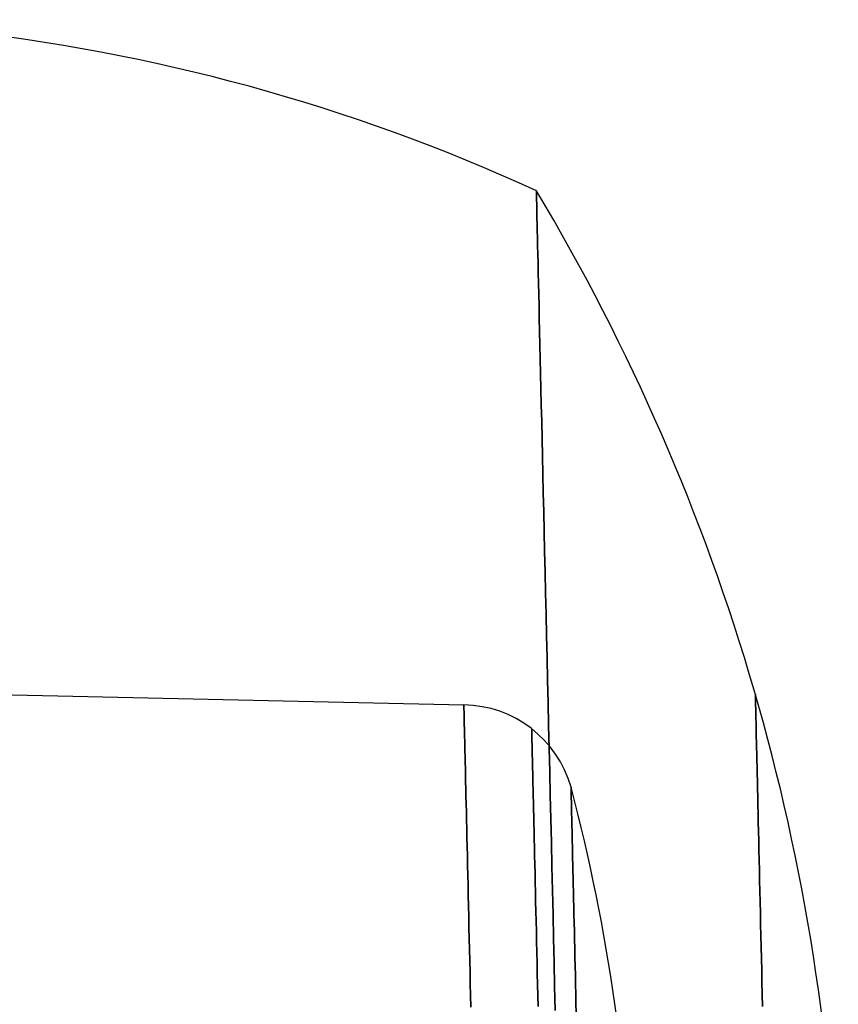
# Model space of a CAD drawing. Extents: x 35624 to 36541, y 4015 to 4839.
# Tile 150 of 150: x 36461 to 36541, y 4695 to 4792. Entities that reach past the tile are written whole.
import ezdxf

# ---------------------------------------------------------------- set-up
doc = ezdxf.new("R2010")
doc.units = 0
doc.layers.add('IGES_LEVEL_3', color=87, linetype='CONTINUOUS')

msp = doc.modelspace()

# ---------------------------------------------------------------- linework, layer by layer
at = {"layer": 'IGES_LEVEL_3'}
for p, q in [((36511.548, 4774.836, 77.977), (36511.548, 4774.811, 75.756)), ((36511.548, 4774.811, 80.197), (36511.548, 4774.836, 77.977)), ((36511.548, 4774.811, 75.756), (36511.55, 4774.735, 73.517)), ((36511.55, 4774.735, 82.437), (36511.548, 4774.811, 80.197)), ((36511.55, 4774.735, 73.517), (36511.553, 4774.608, 71.26)), ((36511.553, 4774.608, 84.693), (36511.55, 4774.735, 82.437)), ((36511.553, 4774.608, 71.26), (36511.557, 4774.427, 68.987)), ((36511.557, 4774.427, 86.966), (36511.553, 4774.608, 84.693)), ((36511.557, 4774.427, 68.987), (36511.562, 4774.192, 66.701)), ((36511.562, 4774.192, 89.253), (36511.557, 4774.427, 86.966)), ((36511.562, 4774.192, 66.701), (36511.569, 4773.902, 64.401)), ((36511.569, 4773.902, 91.552), (36511.562, 4774.192, 89.253)), ((36511.569, 4773.902, 64.401), (36511.577, 4773.555, 62.091)), ((36511.577, 4773.555, 93.862), (36511.569, 4773.902, 91.552)), ((36511.577, 4773.555, 62.091), (36511.586, 4773.15, 59.773)), ((36511.586, 4773.15, 96.181), (36511.577, 4773.555, 93.862)), ((36511.586, 4773.15, 59.773), (36511.597, 4772.687, 57.447)), ((36511.597, 4772.687, 98.507), (36511.586, 4773.15, 96.181)), ((36511.597, 4772.687, 57.447), (36511.609, 4772.164, 55.116)), ((36511.609, 4772.164, 100.837), (36511.597, 4772.687, 98.507)), ((36511.609, 4772.164, 55.116), (36511.622, 4771.581, 52.783)), ((36511.622, 4771.581, 103.17), (36511.609, 4772.164, 100.837)), ((36511.622, 4771.581, 52.783), (36511.637, 4770.938, 50.449)), ((36511.637, 4770.938, 105.504), (36511.622, 4771.581, 103.17)), ((36511.637, 4770.938, 50.449), (36511.653, 4770.233, 48.117)), ((36511.653, 4770.233, 107.837), (36511.637, 4770.938, 105.504)), ((36511.653, 4770.233, 48.117), (36511.671, 4769.466, 45.788)), ((36511.671, 4769.466, 110.165), (36511.653, 4770.233, 107.837)), ((36511.671, 4769.466, 45.788), (36511.69, 4768.637, 43.466)), ((36511.69, 4768.637, 112.488), (36511.671, 4769.466, 110.165)), ((36511.69, 4768.637, 43.466), (36511.711, 4767.746, 41.151)), ((36511.711, 4767.746, 114.802), (36511.69, 4768.637, 112.488)), ((36511.711, 4767.746, 41.151), (36511.732, 4766.792, 38.848)), ((36511.732, 4766.792, 117.105), (36511.711, 4767.746, 114.802)), ((36511.732, 4766.792, 38.848), (36511.756, 4765.775, 36.558)), ((36511.756, 4765.775, 119.395), (36511.732, 4766.792, 117.105)), ((36511.756, 4765.775, 36.558), (36511.781, 4764.696, 34.284)), ((36511.781, 4764.696, 121.67), (36511.756, 4765.775, 119.395)), ((36511.781, 4764.696, 34.284), (36511.807, 4763.555, 32.028)), ((36511.807, 4763.555, 123.926), (36511.781, 4764.696, 121.67)), ((36511.807, 4763.555, 32.028), (36511.834, 4762.352, 29.792)), ((36511.834, 4762.352, 126.162), (36511.807, 4763.555, 123.926)), ((36511.834, 4762.352, 29.792), (36511.864, 4761.087, 27.579)), ((36511.864, 4761.087, 128.374), (36511.834, 4762.352, 126.162)), ((36511.864, 4761.087, 27.579), (36511.894, 4759.761, 25.392)), ((36511.894, 4759.761, 130.562), (36511.864, 4761.087, 128.374)), ((36511.894, 4759.761, 25.392), (36511.926, 4758.376, 23.232)), ((36511.926, 4758.376, 132.721), (36511.894, 4759.761, 130.562)), ((36511.926, 4758.376, 23.232), (36511.959, 4756.931, 21.103)), ((36511.959, 4756.931, 134.851), (36511.926, 4758.376, 132.721)), ((36511.959, 4756.931, 21.103), (36511.994, 4755.428, 19.006)), ((36511.994, 4755.428, 136.947), (36511.959, 4756.931, 134.851)), ((36511.994, 4755.428, 19.006), (36512.029, 4753.868, 16.945)), ((36512.029, 4753.868, 139.009), (36511.994, 4755.428, 136.947)), ((36512.029, 4753.868, 16.945), (36512.067, 4752.252, 14.92)), ((36512.067, 4752.252, 141.034), (36512.029, 4753.868, 139.009)), ((36512.067, 4752.252, 14.92), (36512.105, 4750.582, 12.935)), ((36512.105, 4750.582, 143.019), (36512.067, 4752.252, 141.034)), ((36512.105, 4750.582, 12.935), (36512.145, 4748.859, 10.991)), ((36512.145, 4748.859, 144.963), (36512.105, 4750.582, 143.019)), ((36512.145, 4748.859, 10.991), (36512.185, 4747.084, 9.09)), ((36512.185, 4747.084, 146.863), (36512.145, 4748.859, 144.963)), ((36512.185, 4747.084, 9.09), (36512.227, 4745.26, 7.236)), ((36512.227, 4745.26, 148.718), (36512.185, 4747.084, 146.863)), ((36512.227, 4745.26, 7.236), (36512.27, 4743.388, 5.428)), ((36512.27, 4743.388, 150.525), (36512.227, 4745.26, 148.718)), ((36512.27, 4743.388, 5.428), (36512.314, 4741.47, 3.67)), ((36512.314, 4741.47, 152.283), (36512.27, 4743.388, 150.525)), ((36512.314, 4741.47, 3.67), (36512.359, 4739.508, 1.963)), ((36512.359, 4739.508, 153.991), (36512.314, 4741.47, 152.283)), ((36512.359, 4739.508, 1.963), (36512.405, 4737.504, 0.308)), ((36512.405, 4737.504, 155.645), (36512.359, 4739.508, 153.991)), ((36512.405, 4737.504, 0.308), (36512.452, 4735.46, -1.293)), ((36512.452, 4735.46, 157.246), (36512.405, 4737.504, 155.645)), ((36512.452, 4735.46, -1.293), (36512.5, 4733.379, -2.838)), ((36512.5, 4733.379, 158.792), (36512.452, 4735.46, 157.246)), ((36512.5, 4733.379, -2.838), (36512.549, 4731.263, -4.327)), ((36512.549, 4731.263, 160.281), (36512.5, 4733.379, 158.792)), ((36512.549, 4731.263, -4.327), (36512.598, 4729.114, -5.759)), ((36512.598, 4729.114, 161.712), (36512.549, 4731.263, 160.281)), ((36512.598, 4729.114, -5.759), (36512.648, 4726.934, -7.131)), ((36512.648, 4726.934, 163.085), (36512.598, 4729.114, 161.712)), ((36373.876, 4727.371, 77.977), (36504.453, 4724.507, 77.977)), ((36512.648, 4726.934, -7.131), (36512.699, 4724.727, -8.445)), ((36512.699, 4724.727, 164.398), (36512.648, 4726.934, 163.085)), ((36532.977, 4725.545, 77.977), (36532.977, 4725.532, 76.83)), ((36532.977, 4725.532, 79.123), (36532.977, 4725.545, 77.977)), ((36532.977, 4725.532, 76.83), (36532.978, 4725.493, 75.674)), ((36532.978, 4725.493, 80.279), (36532.977, 4725.532, 79.123)), ((36532.978, 4725.493, 75.674), (36532.98, 4725.428, 74.509)), ((36532.98, 4725.428, 81.444), (36532.978, 4725.493, 80.279)), ((36532.98, 4725.428, 74.509), (36532.982, 4725.334, 73.336)), ((36532.982, 4725.334, 82.618), (36532.98, 4725.428, 81.444)), ((36504.453, 4724.507, 77.977), (36504.453, 4724.494, 79.087)), ((36504.453, 4724.494, 76.867), (36504.453, 4724.507, 77.977)), ((36504.453, 4724.494, 79.087), (36504.454, 4724.457, 80.206)), ((36504.454, 4724.457, 75.748), (36504.453, 4724.494, 76.867)), ((36504.454, 4724.457, 80.206), (36504.455, 4724.393, 81.334)), ((36504.455, 4724.393, 74.62), (36504.454, 4724.457, 75.748)), ((36512.699, 4724.727, -8.445), (36512.75, 4722.493, -9.698)), ((36512.75, 4722.493, 165.651), (36512.699, 4724.727, 164.398)), ((36532.982, 4725.334, 73.336), (36532.985, 4725.213, 72.155)), ((36532.985, 4725.213, 83.798), (36532.982, 4725.334, 82.618)), ((36532.985, 4725.213, 72.155), (36532.988, 4725.063, 70.968)), ((36532.988, 4725.063, 84.985), (36532.985, 4725.213, 83.798)), ((36532.988, 4725.063, 70.968), (36532.992, 4724.884, 69.776)), ((36532.992, 4724.884, 86.178), (36532.988, 4725.063, 84.985)), ((36532.992, 4724.884, 69.776), (36532.997, 4724.675, 68.578)), ((36532.997, 4724.675, 87.375), (36532.992, 4724.884, 86.178)), ((36532.997, 4724.675, 68.578), (36533.002, 4724.436, 67.378)), ((36533.002, 4724.436, 88.576), (36532.997, 4724.675, 87.375)), ((36504.455, 4724.393, 81.334), (36504.457, 4724.303, 82.469)), ((36504.457, 4724.303, 73.484), (36504.455, 4724.393, 74.62)), ((36504.457, 4724.303, 82.469), (36504.46, 4724.185, 83.612)), ((36504.46, 4724.185, 72.341), (36504.457, 4724.303, 73.484)), ((36504.46, 4724.185, 83.612), (36504.463, 4724.04, 84.762)), ((36504.463, 4724.04, 71.192), (36504.46, 4724.185, 72.341)), ((36504.463, 4724.04, 84.762), (36504.467, 4723.867, 85.916)), ((36504.467, 4723.867, 70.038), (36504.463, 4724.04, 71.192)), ((36504.467, 4723.867, 85.916), (36504.472, 4723.664, 87.075)), ((36504.472, 4723.664, 68.879), (36504.467, 4723.867, 70.038)), ((36504.472, 4723.664, 87.075), (36504.477, 4723.433, 88.237)), ((36504.477, 4723.433, 67.716), (36504.472, 4723.664, 68.879)), ((36533.002, 4724.436, 67.378), (36533.009, 4724.166, 66.175)), ((36533.009, 4724.166, 89.779), (36533.002, 4724.436, 88.576)), ((36533.009, 4724.166, 66.175), (36533.016, 4723.865, 64.97)), ((36533.016, 4723.865, 90.984), (36533.009, 4724.166, 89.779)), ((36533.016, 4723.865, 64.97), (36533.023, 4723.533, 63.765)), ((36533.023, 4723.533, 92.189), (36533.016, 4723.865, 90.984)), ((36533.023, 4723.533, 63.765), (36533.032, 4723.169, 62.561)), ((36533.032, 4723.169, 93.393), (36533.023, 4723.533, 92.189)), ((36504.477, 4723.433, 88.237), (36504.483, 4723.172, 89.402)), ((36504.483, 4723.172, 66.551), (36504.477, 4723.433, 67.716)), ((36504.483, 4723.172, 89.402), (36504.49, 4722.88, 90.568)), ((36504.49, 4722.88, 65.385), (36504.483, 4723.172, 66.551)), ((36504.49, 4722.88, 90.568), (36504.497, 4722.559, 91.735)), ((36504.497, 4722.559, 64.219), (36504.49, 4722.88, 65.385)), ((36504.497, 4722.559, 91.735), (36504.506, 4722.206, 92.9)), ((36504.506, 4722.206, 63.053), (36504.497, 4722.559, 64.219)), ((36533.032, 4723.169, 62.561), (36533.041, 4722.773, 61.359)), ((36533.041, 4722.773, 94.595), (36533.032, 4723.169, 93.393)), ((36533.041, 4722.773, 61.359), (36533.051, 4722.345, 60.16)), ((36533.051, 4722.345, 95.794), (36533.041, 4722.773, 94.595)), ((36504.506, 4722.206, 92.9), (36504.514, 4721.823, 94.064)), ((36504.514, 4721.823, 61.889), (36504.506, 4722.206, 63.053)), ((36504.514, 4721.823, 94.064), (36504.524, 4721.409, 95.225)), ((36504.524, 4721.409, 60.729), (36504.514, 4721.823, 61.889)), ((36511.089, 4722.166, 77.977), (36511.089, 4722.155, 76.915)), ((36511.089, 4722.155, 79.038), (36511.089, 4722.166, 77.977)), ((36511.089, 4722.155, 76.915), (36511.09, 4722.118, 75.845)), ((36511.09, 4722.118, 80.109), (36511.089, 4722.155, 79.038)), ((36511.09, 4722.118, 75.845), (36511.092, 4722.058, 74.766)), ((36511.092, 4722.058, 81.188), (36511.09, 4722.118, 80.109)), ((36511.092, 4722.058, 74.766), (36511.094, 4721.971, 73.68)), ((36511.094, 4721.971, 82.274), (36511.092, 4722.058, 81.188)), ((36511.094, 4721.971, 73.68), (36511.096, 4721.859, 72.586)), ((36511.096, 4721.859, 83.367), (36511.094, 4721.971, 82.274)), ((36511.096, 4721.859, 72.586), (36511.099, 4721.72, 71.487)), ((36511.099, 4721.72, 84.466), (36511.096, 4721.859, 83.367)), ((36511.099, 4721.72, 71.487), (36511.103, 4721.554, 70.383)), ((36511.103, 4721.554, 85.571), (36511.099, 4721.72, 84.466)), ((36511.103, 4721.554, 70.383), (36511.108, 4721.361, 69.274)), ((36511.108, 4721.361, 86.679), (36511.103, 4721.554, 85.571)), ((36512.75, 4722.493, -9.698), (36512.802, 4720.237, -10.89)), ((36512.802, 4720.237, 166.843), (36512.75, 4722.493, 165.651)), ((36533.051, 4722.345, 60.16), (36533.061, 4721.885, 58.965)), ((36533.061, 4721.885, 96.989), (36533.051, 4722.345, 95.794)), ((36533.061, 4721.885, 58.965), (36533.072, 4721.393, 57.776)), ((36533.072, 4721.393, 98.178), (36533.061, 4721.885, 96.989)), ((36504.524, 4721.409, 95.225), (36504.534, 4720.963, 96.381)), ((36504.534, 4720.963, 59.572), (36504.524, 4721.409, 60.729)), ((36504.534, 4720.963, 96.381), (36504.545, 4720.487, 97.533)), ((36504.545, 4720.487, 58.421), (36504.534, 4720.963, 59.572)), ((36511.108, 4721.361, 69.274), (36511.113, 4721.139, 68.163)), ((36511.113, 4721.139, 87.791), (36511.108, 4721.361, 86.679)), ((36511.113, 4721.139, 68.163), (36511.118, 4720.889, 67.049)), ((36511.118, 4720.889, 88.905), (36511.113, 4721.139, 87.791)), ((36511.118, 4720.889, 67.049), (36511.125, 4720.611, 65.933)), ((36511.125, 4720.611, 90.02), (36511.118, 4720.889, 88.905)), ((36511.125, 4720.611, 65.933), (36511.132, 4720.303, 64.817)), ((36511.132, 4720.303, 91.136), (36511.125, 4720.611, 90.02)), ((36533.072, 4721.393, 57.776), (36533.084, 4720.868, 56.593)), ((36533.084, 4720.868, 99.36), (36533.072, 4721.393, 98.178)), ((36533.084, 4720.868, 56.593), (36533.097, 4720.311, 55.419)), ((36533.097, 4720.311, 100.534), (36533.084, 4720.868, 99.36)), ((36504.545, 4720.487, 97.533), (36504.557, 4719.979, 98.677)), ((36504.557, 4719.979, 57.276), (36504.545, 4720.487, 58.421)), ((36504.557, 4719.979, 98.677), (36504.569, 4719.439, 99.814)), ((36504.569, 4719.439, 56.14), (36504.557, 4719.979, 57.276)), ((36511.132, 4720.303, 64.817), (36511.14, 4719.966, 63.702)), ((36511.14, 4719.966, 92.251), (36511.132, 4720.303, 91.136)), ((36511.14, 4719.966, 63.702), (36511.148, 4719.6, 62.589)), ((36511.148, 4719.6, 93.364), (36511.14, 4719.966, 92.251)), ((36512.802, 4720.237, -10.89), (36512.855, 4717.959, -12.021)), ((36512.855, 4717.959, 167.974), (36512.802, 4720.237, 166.843)), ((36533.097, 4720.311, 55.419), (36533.111, 4719.721, 54.254)), ((36533.111, 4719.721, 101.699), (36533.097, 4720.311, 100.534)), ((36533.111, 4719.721, 54.254), (36533.125, 4719.1, 53.1)), ((36533.125, 4719.1, 102.853), (36533.111, 4719.721, 101.699)), ((36504.569, 4719.439, 99.814), (36504.582, 4718.869, 100.941)), ((36504.582, 4718.869, 55.012), (36504.569, 4719.439, 56.14)), ((36504.582, 4718.869, 100.941), (36504.596, 4718.267, 102.059)), ((36504.596, 4718.267, 53.895), (36504.582, 4718.869, 55.012)), ((36511.148, 4719.6, 62.589), (36511.157, 4719.203, 61.479)), ((36511.157, 4719.203, 94.474), (36511.148, 4719.6, 93.364)), ((36511.157, 4719.203, 61.479), (36511.167, 4718.777, 60.373)), ((36511.167, 4718.777, 95.581), (36511.157, 4719.203, 94.474)), ((36511.167, 4718.777, 60.373), (36511.178, 4718.321, 59.272)), ((36511.178, 4718.321, 96.682), (36511.167, 4718.777, 95.581)), ((36533.125, 4719.1, 53.1), (36533.14, 4718.447, 51.958)), ((36533.14, 4718.447, 103.996), (36533.125, 4719.1, 102.853)), ((36504.596, 4718.267, 102.059), (36504.611, 4717.635, 103.165)), ((36504.611, 4717.635, 52.789), (36504.596, 4718.267, 53.895)), ((36511.178, 4718.321, 59.272), (36511.189, 4717.835, 58.177)), ((36511.189, 4717.835, 97.776), (36511.178, 4718.321, 96.682)), ((36511.189, 4717.835, 58.177), (36511.201, 4717.319, 57.09)), ((36511.201, 4717.319, 98.864), (36511.189, 4717.835, 97.776)), ((36512.855, 4717.959, -12.021), (36512.907, 4715.664, -13.09)), ((36512.907, 4715.664, 169.043), (36512.855, 4717.959, 167.974)), ((36533.14, 4718.447, 51.958), (36533.156, 4717.763, 50.829)), ((36533.156, 4717.763, 105.125), (36533.14, 4718.447, 103.996)), ((36533.156, 4717.763, 50.829), (36533.172, 4717.048, 49.714)), ((36533.172, 4717.048, 106.24), (36533.156, 4717.763, 105.125)), ((36504.611, 4717.635, 103.165), (36504.626, 4716.973, 104.258)), ((36504.626, 4716.973, 51.696), (36504.611, 4717.635, 52.789)), ((36504.626, 4716.973, 104.258), (36504.642, 4716.28, 105.337)), ((36504.642, 4716.28, 50.616), (36504.626, 4716.973, 51.696)), ((36511.201, 4717.319, 57.09), (36511.213, 4716.774, 56.011)), ((36511.213, 4716.774, 99.942), (36511.201, 4717.319, 98.864)), ((36511.213, 4716.774, 56.011), (36511.226, 4716.199, 54.943)), ((36511.226, 4716.199, 101.011), (36511.213, 4716.774, 99.942)), ((36533.172, 4717.048, 49.714), (36533.189, 4716.302, 48.614)), ((36533.189, 4716.302, 107.339), (36533.172, 4717.048, 106.24)), ((36504.642, 4716.28, 105.337), (36504.658, 4715.558, 106.401)), ((36504.658, 4715.558, 49.552), (36504.642, 4716.28, 50.616)), ((36511.226, 4716.199, 54.943), (36511.24, 4715.594, 53.885)), ((36511.24, 4715.594, 102.069), (36511.226, 4716.199, 101.011)), ((36514.939, 4716.453, 77.977), (36514.939, 4716.442, 78.914)), ((36514.939, 4716.442, 77.039), (36514.939, 4716.453, 77.977)), ((36514.939, 4716.442, 78.914), (36514.94, 4716.41, 79.86)), ((36514.94, 4716.41, 76.094), (36514.939, 4716.442, 77.039)), ((36514.94, 4716.41, 79.86), (36514.941, 4716.356, 80.813)), ((36514.941, 4716.356, 75.141), (36514.94, 4716.41, 76.094)), ((36514.941, 4716.356, 80.813), (36514.943, 4716.28, 81.773)), ((36514.943, 4716.28, 74.181), (36514.941, 4716.356, 75.141)), ((36514.943, 4716.28, 81.773), (36514.945, 4716.181, 82.738)), ((36514.945, 4716.181, 73.215), (36514.943, 4716.28, 74.181)), ((36514.945, 4716.181, 82.738), (36514.948, 4716.058, 83.709)), ((36514.948, 4716.058, 72.244), (36514.945, 4716.181, 73.215)), ((36514.948, 4716.058, 83.709), (36514.951, 4715.912, 84.685)), ((36514.951, 4715.912, 71.269), (36514.948, 4716.058, 72.244)), ((36514.951, 4715.912, 84.685), (36514.955, 4715.741, 85.664)), ((36514.955, 4715.741, 70.29), (36514.951, 4715.912, 71.269)), ((36533.189, 4716.302, 48.614), (36533.207, 4715.526, 47.532)), ((36533.207, 4715.526, 108.422), (36533.189, 4716.302, 107.339)), ((36504.658, 4715.558, 106.401), (36504.676, 4714.807, 107.449)), ((36504.676, 4714.807, 48.504), (36504.658, 4715.558, 49.552)), ((36504.676, 4714.807, 107.449), (36504.694, 4714.028, 108.48)), ((36504.694, 4714.028, 47.474), (36504.676, 4714.807, 48.504)), ((36511.24, 4715.594, 53.885), (36511.255, 4714.96, 52.839)), ((36511.255, 4714.96, 103.114), (36511.24, 4715.594, 102.069)), ((36511.255, 4714.96, 52.839), (36511.27, 4714.298, 51.807)), ((36511.27, 4714.298, 104.147), (36511.255, 4714.96, 103.114)), ((36512.907, 4715.664, -13.09), (36512.961, 4713.352, -14.097)), ((36512.961, 4713.352, 170.05), (36512.907, 4715.664, 169.043)), ((36514.955, 4715.741, 85.664), (36514.96, 4715.545, 86.646)), ((36514.96, 4715.545, 69.308), (36514.955, 4715.741, 70.29)), ((36514.96, 4715.545, 86.646), (36514.965, 4715.324, 87.63)), ((36514.965, 4715.324, 68.324), (36514.96, 4715.545, 69.308)), ((36514.965, 4715.324, 87.63), (36514.97, 4715.078, 88.615)), ((36514.97, 4715.078, 67.338), (36514.965, 4715.324, 68.324)), ((36514.97, 4715.078, 88.615), (36514.977, 4714.807, 89.601)), ((36514.977, 4714.807, 66.353), (36514.97, 4715.078, 67.338)), ((36514.977, 4714.807, 89.601), (36514.983, 4714.509, 90.585)), ((36514.983, 4714.509, 65.368), (36514.977, 4714.807, 66.353)), ((36533.207, 4715.526, 47.532), (36533.226, 4714.72, 46.467)), ((36533.226, 4714.72, 109.486), (36533.207, 4715.526, 108.422)), ((36504.694, 4714.028, 108.48), (36504.712, 4713.22, 109.492)), ((36504.712, 4713.22, 46.462), (36504.694, 4714.028, 47.474)), ((36511.27, 4714.298, 51.807), (36511.286, 4713.607, 50.789)), ((36511.286, 4713.607, 105.165), (36511.27, 4714.298, 104.147)), ((36514.983, 4714.509, 90.585), (36514.991, 4714.185, 91.569)), ((36514.991, 4714.185, 64.385), (36514.983, 4714.509, 65.368)), ((36514.991, 4714.185, 91.569), (36514.999, 4713.835, 92.549)), ((36514.999, 4713.835, 63.404), (36514.991, 4714.185, 64.385)), ((36533.226, 4714.72, 46.467), (36533.245, 4713.886, 45.422)), ((36533.245, 4713.886, 110.531), (36533.226, 4714.72, 109.486)), ((36533.245, 4713.886, 45.422), (36533.265, 4713.024, 44.397)), ((36533.265, 4713.024, 111.556), (36533.245, 4713.886, 110.531)), ((36504.712, 4713.22, 109.492), (36504.731, 4712.385, 110.484)), ((36504.731, 4712.385, 45.47), (36504.712, 4713.22, 46.462)), ((36511.286, 4713.607, 50.789), (36511.302, 4712.889, 49.787)), ((36511.302, 4712.889, 106.167), (36511.286, 4713.607, 105.165)), ((36511.302, 4712.889, 49.787), (36511.319, 4712.143, 48.801)), ((36511.319, 4712.143, 107.153), (36511.302, 4712.889, 106.167)), ((36512.961, 4713.352, -14.097), (36513.014, 4711.027, -15.042)), ((36513.014, 4711.027, 170.996), (36512.961, 4713.352, 170.05)), ((36514.999, 4713.835, 92.549), (36515.008, 4713.459, 93.527)), ((36515.008, 4713.459, 62.427), (36514.999, 4713.835, 63.404)), ((36515.008, 4713.459, 93.527), (36515.017, 4713.056, 94.499)), ((36515.017, 4713.056, 61.454), (36515.008, 4713.459, 62.427)), ((36515.017, 4713.056, 94.499), (36515.027, 4712.627, 95.466)), ((36515.027, 4712.627, 60.487), (36515.017, 4713.056, 61.454)), ((36533.265, 4713.024, 44.397), (36533.285, 4712.134, 43.394)), ((36533.285, 4712.134, 112.56), (36533.265, 4713.024, 111.556)), ((36504.731, 4712.385, 110.484), (36504.751, 4711.524, 111.455)), ((36504.751, 4711.524, 44.498), (36504.731, 4712.385, 45.47)), ((36511.319, 4712.143, 48.801), (36511.337, 4711.371, 47.833)), ((36511.337, 4711.371, 108.12), (36511.319, 4712.143, 107.153)), ((36515.027, 4712.627, 95.466), (36515.037, 4712.171, 96.427)), ((36515.037, 4712.171, 59.527), (36515.027, 4712.627, 60.487)), ((36515.037, 4712.171, 96.427), (36515.048, 4711.689, 97.379)), ((36515.048, 4711.689, 58.574), (36515.037, 4712.171, 59.527)), ((36533.285, 4712.134, 43.394), (36533.306, 4711.218, 42.413)), ((36533.306, 4711.218, 113.541), (36533.285, 4712.134, 112.56)), ((36504.751, 4711.524, 111.455), (36504.771, 4710.637, 112.405)), ((36504.771, 4710.637, 43.548), (36504.751, 4711.524, 44.498)), ((36511.337, 4711.371, 47.833), (36511.356, 4710.572, 46.884)), ((36511.356, 4710.572, 109.069), (36511.337, 4711.371, 108.12)), ((36513.014, 4711.027, -15.042), (36513.068, 4708.692, -15.925)), ((36513.068, 4708.692, 171.879), (36513.014, 4711.027, 170.996)), ((36515.048, 4711.689, 97.379), (36515.06, 4711.181, 98.323)), ((36515.06, 4711.181, 57.63), (36515.048, 4711.689, 58.574)), ((36515.06, 4711.181, 98.323), (36515.072, 4710.647, 99.258)), ((36515.072, 4710.647, 56.696), (36515.06, 4711.181, 57.63)), ((36533.306, 4711.218, 42.413), (36533.328, 4710.276, 41.455)), ((36533.328, 4710.276, 114.498), (36533.306, 4711.218, 113.541)), ((36504.771, 4710.637, 112.405), (36504.792, 4709.725, 113.332)), ((36504.792, 4709.725, 42.621), (36504.771, 4710.637, 43.548)), ((36511.356, 4710.572, 46.884), (36511.375, 4709.749, 45.955)), ((36511.375, 4709.749, 109.999), (36511.356, 4710.572, 109.069)), ((36515.072, 4710.647, 99.258), (36515.085, 4710.087, 100.181)), ((36515.085, 4710.087, 55.772), (36515.072, 4710.647, 56.696)), ((36515.085, 4710.087, 100.181), (36515.099, 4709.502, 101.093)), ((36515.099, 4709.502, 54.86), (36515.085, 4710.087, 55.772)), ((36533.328, 4710.276, 41.455), (36533.35, 4709.31, 40.522)), ((36533.35, 4709.31, 115.432), (36533.328, 4710.276, 114.498)), ((36504.792, 4709.725, 113.332), (36504.814, 4708.79, 114.235)), ((36504.814, 4708.79, 41.718), (36504.792, 4709.725, 42.621)), ((36511.375, 4709.749, 45.955), (36511.394, 4708.9, 45.046)), ((36511.394, 4708.9, 110.907), (36511.375, 4709.749, 109.999)), ((36515.099, 4709.502, 101.093), (36515.113, 4708.892, 101.992)), ((36515.113, 4708.892, 53.961), (36515.099, 4709.502, 54.86)), ((36533.35, 4709.31, 40.522), (36533.373, 4708.319, 39.614)), ((36533.373, 4708.319, 116.339), (36533.35, 4709.31, 115.432)), ((36504.814, 4708.79, 114.235), (36504.836, 4707.831, 115.114)), ((36504.836, 4707.831, 40.839), (36504.814, 4708.79, 41.718)), ((36511.394, 4708.9, 45.046), (36511.414, 4708.028, 44.16)), ((36511.414, 4708.028, 111.794), (36511.394, 4708.9, 110.907)), ((36513.068, 4708.692, -15.925), (36513.122, 4706.347, -16.746)), ((36513.122, 4706.347, 172.7), (36513.068, 4708.692, 171.879)), ((36515.113, 4708.892, 101.992), (36515.127, 4708.257, 102.878)), ((36515.127, 4708.257, 53.076), (36515.113, 4708.892, 53.961)), ((36515.127, 4708.257, 102.878), (36515.142, 4707.599, 103.748)), ((36515.142, 4707.599, 52.205), (36515.127, 4708.257, 53.076)), ((36533.373, 4708.319, 39.614), (36533.396, 4707.307, 38.733)), ((36533.396, 4707.307, 117.221), (36533.373, 4708.319, 116.339)), ((36504.836, 4707.831, 115.114), (36504.858, 4706.851, 115.967)), ((36504.858, 4706.851, 39.986), (36504.836, 4707.831, 40.839)), ((36511.414, 4708.028, 44.16), (36511.435, 4707.133, 43.296)), ((36511.435, 4707.133, 112.658), (36511.414, 4708.028, 111.794)), ((36511.435, 4707.133, 43.296), (36511.456, 4706.216, 42.455)), ((36511.456, 4706.216, 113.498), (36511.435, 4707.133, 112.658)), ((36515.142, 4707.599, 103.748), (36515.158, 4706.916, 104.603)), ((36515.158, 4706.916, 51.35), (36515.142, 4707.599, 52.205)), ((36533.396, 4707.307, 38.733), (36533.42, 4706.272, 37.879)), ((36533.42, 4706.272, 118.075), (36533.396, 4707.307, 117.221)), ((36504.858, 4706.851, 115.967), (36504.881, 4705.849, 116.794)), ((36504.881, 4705.849, 39.159), (36504.858, 4706.851, 39.986)), ((36511.456, 4706.216, 42.455), (36511.477, 4705.278, 41.639)), ((36511.477, 4705.278, 114.314), (36511.456, 4706.216, 113.498)), ((36513.122, 4706.347, -16.746), (36513.176, 4703.997, -17.506)), ((36513.176, 4703.997, 173.46), (36513.122, 4706.347, 172.7)), ((36515.158, 4706.916, 104.603), (36515.174, 4706.211, 105.441)), ((36515.174, 4706.211, 50.512), (36515.158, 4706.916, 51.35)), ((36515.174, 4706.211, 105.441), (36515.191, 4705.484, 106.262)), ((36515.191, 4705.484, 49.691), (36515.174, 4706.211, 50.512)), ((36533.42, 4706.272, 37.879), (36533.444, 4705.217, 37.052)), ((36533.444, 4705.217, 118.901), (36533.42, 4706.272, 118.075)), ((36504.881, 4705.849, 116.794), (36504.905, 4704.828, 117.595)), ((36504.905, 4704.828, 38.359), (36504.881, 4705.849, 39.159)), ((36511.477, 4705.278, 41.639), (36511.499, 4704.321, 40.848)), ((36511.499, 4704.321, 115.105), (36511.477, 4705.278, 114.314)), ((36515.191, 4705.484, 106.262), (36515.208, 4704.734, 107.065)), ((36515.208, 4704.734, 48.889), (36515.191, 4705.484, 49.691)), ((36533.444, 4705.217, 37.052), (36533.469, 4704.143, 36.254)), ((36533.469, 4704.143, 119.699), (36533.444, 4705.217, 118.901)), ((36504.905, 4704.828, 117.595), (36504.929, 4703.788, 118.367)), ((36504.929, 4703.788, 37.587), (36504.905, 4704.828, 38.359)), ((36511.499, 4704.321, 40.848), (36511.522, 4703.344, 40.083)), ((36511.522, 4703.344, 115.871), (36511.499, 4704.321, 115.105)), ((36515.208, 4704.734, 107.065), (36515.226, 4703.964, 107.848)), ((36515.226, 4703.964, 48.106), (36515.208, 4704.734, 48.889)), ((36504.929, 4703.788, 118.367), (36504.953, 4702.73, 119.111)), ((36504.953, 4702.73, 36.842), (36504.929, 4703.788, 37.587)), ((36511.522, 4703.344, 40.083), (36511.545, 4702.349, 39.344)), ((36511.545, 4702.349, 116.609), (36511.522, 4703.344, 115.871)), ((36513.176, 4703.997, -17.506), (36513.23, 4701.643, -18.204)), ((36513.23, 4701.643, 174.158), (36513.176, 4703.997, 173.46)), ((36515.226, 4703.964, 107.848), (36515.244, 4703.173, 108.611)), ((36515.244, 4703.173, 47.342), (36515.226, 4703.964, 48.106)), ((36533.469, 4704.143, 36.254), (36533.494, 4703.05, 35.485)), ((36533.494, 4703.05, 120.468), (36533.469, 4704.143, 119.699)), ((36504.953, 4702.73, 119.111), (36504.978, 4701.656, 119.827)), ((36504.978, 4701.656, 36.127), (36504.953, 4702.73, 36.842)), ((36511.545, 4702.349, 39.344), (36511.568, 4701.337, 38.632)), ((36511.568, 4701.337, 117.321), (36511.545, 4702.349, 116.609)), ((36515.244, 4703.173, 108.611), (36515.263, 4702.363, 109.353)), ((36515.263, 4702.363, 46.6), (36515.244, 4703.173, 47.342)), ((36515.263, 4702.363, 109.353), (36515.282, 4701.535, 110.074)), ((36515.282, 4701.535, 45.879), (36515.263, 4702.363, 46.6)), ((36533.494, 4703.05, 35.485), (36533.519, 4701.94, 34.746)), ((36533.519, 4701.94, 121.207), (36533.494, 4703.05, 120.468)), ((36504.978, 4701.656, 119.827), (36505.003, 4700.566, 120.513)), ((36505.003, 4700.566, 35.441), (36504.978, 4701.656, 36.127)), ((36511.568, 4701.337, 38.632), (36511.591, 4700.31, 37.948)), ((36511.591, 4700.31, 118.006), (36511.568, 4701.337, 117.321)), ((36513.23, 4701.643, -18.204), (36513.284, 4699.287, -18.842)), ((36513.284, 4699.287, 174.796), (36513.23, 4701.643, 174.158)), ((36515.282, 4701.535, 110.074), (36515.301, 4700.689, 110.773)), ((36515.301, 4700.689, 45.18), (36515.282, 4701.535, 45.879)), ((36533.519, 4701.94, 34.746), (36533.545, 4700.815, 34.038)), ((36533.545, 4700.815, 121.916), (36533.519, 4701.94, 121.207)), ((36505.003, 4700.566, 120.513), (36505.028, 4699.463, 121.169)), ((36505.028, 4699.463, 34.785), (36505.003, 4700.566, 35.441)), ((36515.301, 4700.689, 110.773), (36515.321, 4699.826, 111.449)), ((36515.321, 4699.826, 44.504), (36515.301, 4700.689, 45.18)), ((36533.545, 4700.815, 34.038), (36533.571, 4699.675, 33.36)), ((36533.571, 4699.675, 122.594), (36533.545, 4700.815, 121.916)), ((36505.028, 4699.463, 121.169), (36505.054, 4698.347, 121.795)), ((36505.054, 4698.347, 34.158), (36505.028, 4699.463, 34.785)), ((36511.591, 4700.31, 37.948), (36511.615, 4699.268, 37.292)), ((36511.615, 4699.268, 118.662), (36511.591, 4700.31, 118.006)), ((36515.321, 4699.826, 111.449), (36515.341, 4698.947, 112.102)), ((36515.341, 4698.947, 43.852), (36515.321, 4699.826, 44.504)), ((36533.571, 4699.675, 33.36), (36533.598, 4698.522, 32.713)), ((36533.598, 4698.522, 123.241), (36533.571, 4699.675, 122.594)), ((36511.615, 4699.268, 37.292), (36511.64, 4698.212, 36.664)), ((36511.64, 4698.212, 119.29), (36511.615, 4699.268, 118.662)), ((36513.284, 4699.287, -18.842), (36513.338, 4696.932, -19.419)), ((36513.338, 4696.932, 175.373), (36513.284, 4699.287, 174.796)), ((36515.341, 4698.947, 112.102), (36515.362, 4698.054, 112.731)), ((36515.362, 4698.054, 43.223), (36515.341, 4698.947, 43.852)), ((36533.598, 4698.522, 32.713), (36533.625, 4697.357, 32.097)), ((36533.625, 4697.357, 123.856), (36533.598, 4698.522, 123.241)), ((36505.054, 4698.347, 121.795), (36505.08, 4697.219, 122.391)), ((36505.08, 4697.219, 33.563), (36505.054, 4698.347, 34.158)), ((36511.64, 4698.212, 36.664), (36511.664, 4697.145, 36.065)), ((36511.664, 4697.145, 119.889), (36511.64, 4698.212, 119.29)), ((36515.362, 4698.054, 112.731), (36515.383, 4697.146, 113.335)), ((36515.383, 4697.146, 42.619), (36515.362, 4698.054, 43.223)), ((36505.08, 4697.219, 122.391), (36505.106, 4696.081, 122.956)), ((36505.106, 4696.081, 32.997), (36505.08, 4697.219, 33.563)), ((36511.664, 4697.145, 36.065), (36511.689, 4696.066, 35.495)), ((36511.689, 4696.066, 120.458), (36511.664, 4697.145, 119.889)), ((36513.338, 4696.932, -19.419), (36513.392, 4694.58, -19.937)), ((36513.392, 4694.58, 175.891), (36513.338, 4696.932, 175.373)), ((36515.383, 4697.146, 113.335), (36515.404, 4696.226, 113.915)), ((36515.404, 4696.226, 42.039), (36515.383, 4697.146, 42.619)), ((36533.625, 4697.357, 32.097), (36533.652, 4696.182, 31.514)), ((36533.652, 4696.182, 124.44), (36533.625, 4697.357, 123.856)), ((36505.106, 4696.081, 122.956), (36505.132, 4694.934, 123.49)), ((36505.132, 4694.934, 32.463), (36505.106, 4696.081, 32.997)), ((36511.689, 4696.066, 35.495), (36511.714, 4694.977, 34.955)), ((36511.714, 4694.977, 120.999), (36511.689, 4696.066, 120.458)), ((36515.404, 4696.226, 113.915), (36515.425, 4695.293, 114.469)), ((36515.425, 4695.293, 41.484), (36515.404, 4696.226, 42.039)), ((36533.652, 4696.182, 31.514), (36533.679, 4694.996, 30.962)), ((36533.679, 4694.996, 124.992), (36533.652, 4696.182, 124.44)), ((36515.425, 4695.293, 114.469), (36515.447, 4694.35, 114.998)), ((36515.447, 4694.35, 40.955), (36515.425, 4695.293, 41.484))]:
    msp.add_line(p, q, dxfattribs=at)
for centre, radius, start, end in [((36434.924, 4607.851, 77.977), 183.725, 65.35118, 102.59599), ((36332.343, 4667.622, 77.977), 208.828, 1.54757, 30.89108), ((36504.274, 4713.421, 77.977), 11.087, 15.86757, 89.0771), ((36336.086, 4669.288, 77.977), 184.967, 1.36748, 14.77286)]:
    msp.add_arc(centre, radius, start, end, dxfattribs=at)

doc.saveas('drawing.dxf')
